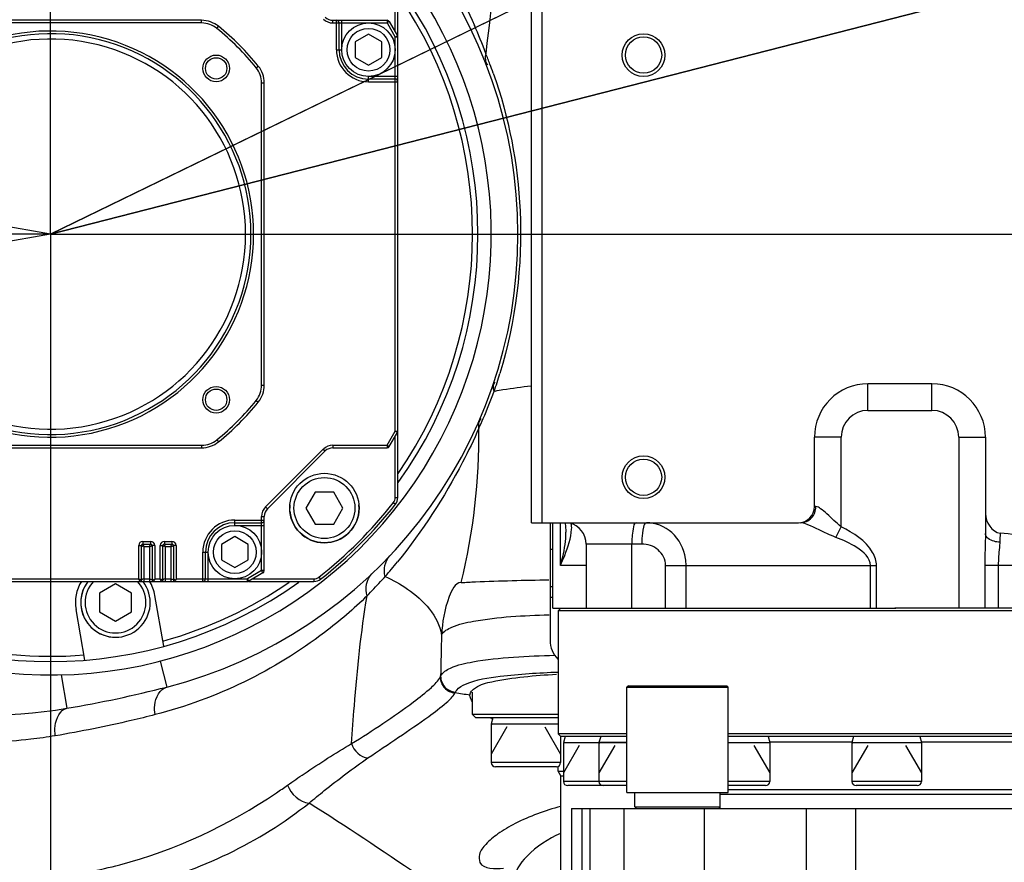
# Model space of a CAD drawing. Header units: millimetres. Extents: x 0 to 11890, y 0 to 8410.
# Tile 65 of 137: x 7096 to 7280, y 1955 to 2112. Entities that reach past the tile are written whole.
import ezdxf

# ---------------------------------------------------------------- set-up
doc = ezdxf.new("R2010")
doc.units = ezdxf.units.MM
doc.header["$LTSCALE"] = 653.95
doc.linetypes.add('CENTER', pattern=[0.6, 0.375, -0.075, 0.075, -0.075])
doc.layers.get('0').update_dxf_attribs({"linetype": 'CONTINUOUS'})
for name, color, linetype in [('204102000001_DXF_AXIS', 7, 'CONTINUOUS'), ('304102000019DXF_CONTINUOUS_LINE', 7, 'CONTINUOUS'), ('304103000010DXF_CONTINUOUS_LINE', 7, 'CONTINUOUS'), ('304103000012DXF_CONTINUOUS_LINE', 7, 'CONTINUOUS'), ('304104000075DXF_CONTINUOUS_LINE', 7, 'CONTINUOUS'), ('304104000088DXF_CONTINUOUS_LINE', 7, 'CONTINUOUS'), ('304105000421DXF_CONTINUOUS_LINE', 7, 'CONTINUOUS'), ('304301000008DXF_CONTINUOUS_LINE', 7, 'CONTINUOUS'), ('304301000074DXF_CONTINUOUS_LINE', 7, 'CONTINUOUS'), ('304304000009DXF_CONTINUOUS_LINE', 7, 'CONTINUOUS'), ('501023000011DXF_CONTINUOUS_LINE', 7, 'CONTINUOUS'), ('501023000047DXF_CONTINUOUS_LINE', 7, 'CONTINUOUS'), ('501023000092DXF_CONTINUOUS_LINE', 7, 'CONTINUOUS'), ('604006000004DXF_CONTINUOUS_LINE', 7, 'CONTINUOUS'), ('ZUIDAYUNDONGDXF_CONTINUOUS_LINE', 7, 'CONTINUOUS'), ('ZUIDAYUNDONGFANWEIDXF_DIMENSION', 7, 'CONTINUOUS')]:
    doc.layers.add(name, color=color, linetype=linetype)
doc.styles.get("Standard").update_dxf_attribs({"font": 'txt', "width": 0.7})
doc.dimstyles.new('DIMSTYLE_10', dxfattribs={"dimtxt": 120, "dimasz": 60, "dimexe": 1, "dimexo": 0, "dimgap": 6, "dimtad": 0, "dimtih": 1, "dimtoh": 1, "dimdec": 1, "dimdsep": 46, "dimtxsty": 'Standard', "dimblk": '_FILLED', "dimblk1": '_FILLED', "dimblk2": '_FILLED', "dimcen": 0.09, "dimclrt": 5, "dimazin": 2, "dimtp": 0.5, "dimtm": 0.5, "dimtfac": 1, "dimtdec": 65535, "dimtofl": 0, "dimtmove": 0, "dimatfit": 3, "dimldrblk": '_FILLED', "dimfxl": 0, "dimtolj": 1, "dimarcsym": 0})
doc.dimstyles.new('DIMSTYLE_11', dxfattribs={"dimtxt": 120, "dimasz": 60, "dimexe": 1, "dimexo": 0, "dimtad": 1, "dimdsep": 46, "dimtxsty": 'Standard', "dimblk": '_FILLED', "dimblk1": '_FILLED', "dimblk2": '_FILLED', "dimcen": 0.09, "dimclrt": 5, "dimazin": 2, "dimtp": 0.8, "dimtm": 0.8, "dimtfac": 1, "dimtofl": 0, "dimtmove": 0, "dimatfit": 3, "dimldrblk": '_FILLED', "dimfxl": 0, "dimtolj": 1, "dimarcsym": 0})
doc.dimstyles.new('DIMSTYLE_12', dxfattribs={"dimtxt": 120, "dimasz": 60, "dimexe": 1, "dimexo": 0, "dimtad": 1, "dimdec": 0, "dimdsep": 46, "dimtxsty": 'Standard', "dimblk": '_FILLED', "dimblk1": '_FILLED', "dimblk2": '_FILLED', "dimcen": 0.09, "dimclrt": 5, "dimazin": 2, "dimtp": 2, "dimtm": 2, "dimtfac": 1, "dimtdec": 0, "dimtofl": 0, "dimtmove": 0, "dimatfit": 3, "dimldrblk": '_FILLED', "dimfxl": 0, "dimtolj": 1, "dimarcsym": 0})

# ---------------------------------------------------------------- blocks, each defined once
blk = doc.blocks.new('*D18')
at = {"layer": 'ZUIDAYUNDONGFANWEIDXF_DIMENSION', "color": 2, "linetype": 'Continuous'}
for start, end in [(104.65052, 170), (0, 64.70784)]:
    blk.add_arc((7101.47, 2072.36), 643.87, start, end, dxfattribs=at)
for points in [[(6470.78, 2244.9), (6467.38, 2184.17), (6490.29, 2240.51)], [(7732.55, 2131.83), (7745.34, 2072.36), (7752.53, 2132.76)]]:
    blk.add_solid(points, dxfattribs=at)
blk = doc.blocks.new('_FILLED')
at = {"color": 0, "linetype": 'ByBlock'}
blk.add_solid([(0, 0), (-1, 0.1667), (-1, -0.1667)], dxfattribs=at)
blk = doc.blocks.new('*D19')
at = {"layer": 'ZUIDAYUNDONGFANWEIDXF_DIMENSION', "color": 2, "linetype": 'Continuous'}
for start, end in [(295.29216, 360), (190, 255.34948)]:
    blk.add_arc((7101.47, 2072.36), 643.87, start, end, dxfattribs=at)
for points in [[(7752.53, 2011.96), (7745.34, 2072.36), (7732.55, 2012.89)], [(6490.29, 1904.21), (6467.38, 1960.55), (6470.78, 1899.82)]]:
    blk.add_solid(points, dxfattribs=at)
blk = doc.blocks.new('*D20')
at = {"layer": 'ZUIDAYUNDONGFANWEIDXF_DIMENSION', "color": 2, "linetype": 'Continuous'}
for p, q in [((7101.47, 2072.36), (8154.88, 2584.54)), ((7586.21, 2308.04), (7101.47, 2072.36)), ((7586.21, 2308.04), (7586.21, 2308.04))]:
    blk.add_line(p, q, dxfattribs=at)
at = {"layer": 'ZUIDAYUNDONGFANWEIDXF_DIMENSION', "color": 2, "linetype": 'Continuous', "xscale": 60, "yscale": 60, "zscale": 60, "rotation": 205.9299928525}
blk.add_blockref('_FILLED', (7586.21, 2308.04), dxfattribs=at)
blk = doc.blocks.new('*D21')
at = {"layer": 'ZUIDAYUNDONGFANWEIDXF_DIMENSION', "color": 2, "linetype": 'Continuous'}
for p, q in [((7101.47, 2072.36), (9596.57, 2711.23)), ((9052.85, 2572.01), (7101.47, 2072.36)), ((9052.85, 2572.01), (9052.85, 2572.01))]:
    blk.add_line(p, q, dxfattribs=at)
at = {"layer": 'ZUIDAYUNDONGFANWEIDXF_DIMENSION', "color": 2, "linetype": 'Continuous', "xscale": 60, "yscale": 60, "zscale": 60, "rotation": 194.361527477}
blk.add_blockref('_FILLED', (9052.85, 2572.01), dxfattribs=at)

msp = doc.modelspace()

# ---------------------------------------------------------------- linework, layer by layer
at = {"layer": '204102000001_DXF_AXIS', "color": 7, "linetype": 'CENTER'}
for q in [(7101.466, 2358.09), (6815.735, 2072.359), (7101.466, 1786.628), (8505.374, 2072.359)]:
    msp.add_line((7101.466, 2072.359), q, dxfattribs=at)
at = {"layer": '304102000019DXF_CONTINUOUS_LINE', "color": 7, "linetype": 'Continuous'}
for p, q in [((7191.466, 2018.359), (7191.466, 2122.359)), ((7193.466, 2018.359), (7193.466, 2122.359)), ((7266.466, 2044.359), (7254.466, 2044.359)), ((7244.466, 2021.359), (7244.466, 2034.359)), ((7276.466, 2034.359), (7276.466, 2016.332)), ((7191.466, 2018.359), (7241.466, 2018.359)), ((7195.466, 2002.359), (7195.466, 2018.359)), ((7197.722, 2018.359), (7197.864, 2017.815)), ((7197.864, 2017.815), (7197.946, 2016.578)), ((7201.731, 2014.359), (7201.731, 2002.359)), ((7195.467, 2002.359), (7259.704, 2002.359)), ((7382.093, 2002.359), (7276.441, 2002.359))]:
    msp.add_line(p, q, dxfattribs=at)
at = {"layer": '304102000019DXF_CONTINUOUS_LINE', "color": 9, "linetype": 'Continuous'}
for p, q in [((7254.466, 2039.359), (7254.466, 2044.359)), ((7266.466, 2039.359), (7266.466, 2044.359)), ((7254.466, 2039.359), (7266.466, 2039.359)), ((7249.466, 2034.359), (7244.466, 2034.359)), ((7249.466, 2017.587), (7249.466, 2034.359)), ((7271.466, 2034.359), (7276.466, 2034.359)), ((7271.466, 2034.359), (7271.466, 2002.359)), ((7244.732, 2021.359), (7244.466, 2021.359)), ((7196.9, 2010.359), (7196.9, 2018.359)), ((7248.473, 2015.616), (7249.466, 2017.587)), ((7212.13, 2014.359), (7201.731, 2014.359)), ((7210.246, 2002.359), (7210.246, 2014.359)), ((7201.731, 2010.359), (7196.9, 2010.359)), ((7216.601, 2010.359), (7256.068, 2010.359)), ((7216.601, 2002.359), (7216.601, 2010.359)), ((7220.427, 2002.359), (7220.427, 2010.359)), ((7254.926, 2002.359), (7254.926, 2010.359)), ((7256.068, 2002.359), (7256.068, 2010.359)), ((7278.866, 2010.359), (7276.337, 2010.359)), ((7276.337, 2010.359), (7276.337, 2002.359)), ((7291.466, 2010.352), (7278.866, 2010.359)), ((7278.866, 2010.359), (7278.866, 2002.359))]:
    msp.add_line(p, q, dxfattribs=at)
at = {"layer": '304102000019DXF_CONTINUOUS_LINE', "color": 7, "linetype": 'Continuous'}
for centre, radius in [((7212.466, 2105.859), 4), ((7212.466, 2105.859), 3.4), ((7212.466, 2026.859), 4), ((7212.466, 2026.859), 3.4)]:
    msp.add_circle(centre, radius, dxfattribs=at)
for centre, radius, start, end in [((7254.466, 2034.359), 10, 90, 180), ((7266.466, 2034.359), 10, 0, 90), ((7241.466, 2021.359), 3, 270, 360), ((7197.731, 2014.359), 4, 0, 77.35924)]:
    msp.add_arc(centre, radius, start, end, dxfattribs=at)
at = {"layer": '304102000019DXF_CONTINUOUS_LINE', "color": 9, "linetype": 'Continuous'}
for centre, radius, start, end in [((7254.466, 2034.359), 5, 90, 180), ((7266.466, 2034.359), 5, 0, 90), ((7230.083, 2014.364), 17.953, 176.78411, 180.01533), ((7350.497, 2012.402), 71.387, 176.78498, 178.15298), ((7211.782, 2010.357), 8.645, 0.0165, 8.57257)]:
    msp.add_arc(centre, radius, start, end, dxfattribs=at)
for points in [[(7242.979, 2018.588), (7243.662, 2018.886), (7244.244, 2019.517), (7244.516, 2020.211)], [(7244.516, 2020.211), (7244.658, 2020.574), (7244.732, 2020.97), (7244.732, 2021.359)], [(7241.892, 2018.359), (7242.262, 2018.359), (7242.639, 2018.44), (7242.979, 2018.588)], [(7199.002, 2017.135), (7199.023, 2017.489), (7199.052, 2017.886), (7198.873, 2018.193)], [(7276.466, 2016.332), (7276.466, 2014.341), (7276.337, 2012.351), (7276.337, 2010.359)]]:
    msp.add_open_spline(points, degree=3, dxfattribs=at)
for points, knots in [([(7249.466, 2017.587), (7248.53, 2018.342), (7247.335, 2019.609), (7245.8, 2020.863), (7245.052, 2021.359), (7244.732, 2021.359)], [0, 0, 0, 0, 0.5919171, 0.8422016, 1, 1, 1, 1]), ([(7211.112, 2018.359), (7210.672, 2018.359), (7210.375, 2016.367), (7210.246, 2015.306), (7210.246, 2014.359)], [0, 0, 0, 0, 0.3176594, 1, 1, 1, 1]), ([(7212.996, 2018.359), (7212.667, 2018.359), (7212.307, 2016.931), (7212.199, 2016.096), (7212.158, 2015.371)], [0, 0, 0, 0, 0.3121439, 1, 1, 1, 1]), ([(7220.33, 2011.646), (7220.058, 2013.452), (7218.343, 2016.92), (7214.705, 2018.359), (7212.996, 2018.359)], [0, 0, 0, 0, 0.5166245, 1, 1, 1, 1]), ([(7242.661, 2018.175), (7242.51, 2018.227), (7242.258, 2018.306), (7241.996, 2018.359), (7241.892, 2018.359)], [0, 0, 0, 0, 0.6058233, 1, 1, 1, 1]), ([(7196.9, 2010.359), (7197.191, 2010.978), (7198.108, 2013.154), (7198.899, 2015.451), (7199.002, 2017.135)], [0, 0, 0, 0, 0.2884551, 1, 1, 1, 1]), ([(7196.9, 2010.359), (7197.07, 2010.892), (7197.637, 2012.92), (7197.946, 2015.031), (7197.946, 2016.578)], [0, 0, 0, 0, 0.2655704, 1, 1, 1, 1]), ([(7248.473, 2015.616), (7247.938, 2015.82), (7245.99, 2016.649), (7244.12, 2017.669), (7242.661, 2018.175)], [0, 0, 0, 0, 0.2703183, 1, 1, 1, 1]), ([(7256.068, 2010.359), (7256.069, 2011.206), (7254.897, 2014.564), (7251.726, 2016.449), (7249.466, 2017.587)], [0, 0, 0, 0, 0.2506122, 1, 1, 1, 1]), ([(7254.926, 2010.359), (7254.926, 2011.763), (7252.307, 2014.051), (7249.828, 2015.103), (7248.473, 2015.616)], [0, 0, 0, 0, 0.4919956, 1, 1, 1, 1]), ([(7279.147, 2014.703), (7278.794, 2014.724), (7277.779, 2014.852), (7276.466, 2015.602), (7276.466, 2016.332)], [0, 0, 0, 0, 0.3261721, 1, 1, 1, 1]), ([(7279.147, 2014.703), (7279.135, 2014.368), (7279.019, 2012.922), (7278.866, 2011.475), (7278.866, 2010.359)], [0, 0, 0, 0, 0.2309928, 1, 1, 1, 1]), ([(7216.601, 2010.359), (7216.601, 2011.442), (7215.461, 2013.653), (7213.208, 2014.359), (7212.13, 2014.359)], [0, 0, 0, 0, 0.5010979, 1, 1, 1, 1])]:
    msp.add_open_spline(points, degree=3, knots=knots, dxfattribs=at)
at = {"layer": '304102000019DXF_CONTINUOUS_LINE', "color": 7, "linetype": 'Continuous'}
for points in [[(7276.466, 2020.016), (7276.466, 2018.502), (7277.717, 2016.568), (7279.222, 2016.406)], [(7291.471, 2015.647), (7287.38, 2015.651), (7283.29, 2015.969), (7279.222, 2016.406)]]:
    msp.add_open_spline(points, degree=3, dxfattribs=at)
at = {"layer": '304103000010DXF_CONTINUOUS_LINE', "color": 9, "linetype": 'Continuous'}
for p, q in [((7121.976, 1992.45), (7123.219, 1987.607)), ((7103.464, 1989.884), (7104.526, 1983.628))]:
    msp.add_line(p, q, dxfattribs=at)
at = {"layer": '304103000010DXF_CONTINUOUS_LINE', "color": 7, "linetype": 'Continuous'}
for p, q in [((7184.193, 1981.634), (7184.124, 1981.677)), ((7184.154, 1981.658), (7184.128, 1981.676)), ((7184.2, 1981.634), (7184.154, 1981.658))]:
    msp.add_line(p, q, dxfattribs=at)
for centre, radius, start, end in [((7101.466, 2072.359), 87.5, 284.39534, 75.60466), ((7101.466, 2072.359), 82.5, 184.91174, 36.05914), ((7066.039, 2210.385), 230, 279.63298, 284.39534), ((7089.466, 2072.359), 90, 257.59967, 279.63298), ((7196.262, 2001.054), 22.865, 237.06765, 237.93774)]:
    msp.add_arc(centre, radius, start, end, dxfattribs=at)
at = {"layer": '304103000010DXF_CONTINUOUS_LINE', "color": 9, "linetype": 'Continuous'}
for centre, radius, start, end in [((7562.081, 2064.358), 381.448, 169.10205, 173.70646), ((7095.053, 2073.588), 93.726, 20.34476, 23.79917), ((7102.895, 2073.689), 86.378, 20.66895, 22.09057), ((7101.738, 2073.259), 87.612, 19.46065, 20.66508), ((7098.283, 2072.595), 91.177, 342.10138, 343.2346), ((7098.267, 2072.602), 91.194, 341.02479, 342.10084), ((7101.144, 2073.352), 88.733, 336.43167, 339.96277), ((7191.69, 2008.669), 35.024, 101.47671, 101.83695), ((7100.363, 2073.687), 89.583, 335.13324, 336.4344), ((7068.176, 2034.46), 113.475, 346.0777, 0.78606), ((7097.211, 2067.11), 89.074, 318.67521, 320.97374), ((7100.363, 2064.389), 84.908, 315.30604, 317.78926), ((7099.581, 2065.105), 85.969, 317.78613, 318.63549), ((7919.715, 1977.424), 745.325, 178.465956, 179.060104), ((7172.753, 1990.328), 1.865, 332.97321, 338.68221), ((7175.799, 1987.263), 1.569, 330.48104, 336.74899), ((7080.939, 2060.801), 112.222, 304.03544, 305.33076)]:
    msp.add_arc(centre, radius, start, end, dxfattribs=at)
for points, knots in [([(7152.34, 2147.386), (7155.763, 2144.821), (7167.417, 2134.713), (7176.323, 2121.582), (7180.809, 2111.409)], [0, 0, 0, 0, 0.2777857, 1, 1, 1, 1]), ([(7184.345, 2102.448), (7187.258, 2094.204), (7190.94, 2075.308), (7188.531, 2056.074), (7185.585, 2046.295)], [0, 0, 0, 0, 0.4612317, 1, 1, 1, 1]), ([(7184.722, 2042.993), (7185.199, 2043.09), (7187.423, 2043.495), (7189.668, 2043.769), (7191.431, 2043.958)], [0, 0, 0, 0, 0.215338, 1, 1, 1, 1]), ([(7181.641, 2036.017), (7180.705, 2033.871), (7176.443, 2025.075), (7171.089, 2016.795), (7166.409, 2011.022)], [0, 0, 0, 0, 0.2395251, 1, 1, 1, 1]), ([(7164.102, 2008.293), (7165.552, 2007.606), (7170.028, 2005.216), (7174.088, 2000.884), (7174.657, 1997.377)], [0, 0, 0, 0, 0.311121, 1, 1, 1, 1]), ([(7178.318, 2007.157), (7179.211, 2007.213), (7184.684, 2007.47), (7190.162, 2007.592), (7194.746, 2007.687)], [0, 0, 0, 0, 0.1632284, 1, 1, 1, 1]), ([(7178.318, 2007.157), (7177.169, 2007.087), (7175.263, 2002.927), (7174.797, 1999.801), (7174.657, 1997.377)], [0, 0, 0, 0, 0.3215412, 1, 1, 1, 1]), ([(7160.722, 2004.671), (7158.208, 2002.235), (7146.655, 1992.265), (7132.43, 1985.354), (7121.048, 1982.436)], [0, 0, 0, 0, 0.229544, 1, 1, 1, 1]), ([(7157.811, 1977.016), (7157.966, 1979.366), (7158.657, 1988.61), (7159.569, 1997.853), (7160.722, 2004.671)], [0, 0, 0, 0, 0.2541183, 1, 1, 1, 1]), ([(7174.657, 1997.377), (7175.059, 1998.074), (7177.151, 1999.207), (7183.82, 2000.68), (7190.038, 2000.986), (7194.771, 2001.146)], [0, 0, 0, 0, 0.1161259, 0.3166339, 1, 1, 1, 1]), ([(7174.49, 1989.65), (7174.806, 1990.377), (7176.976, 1991.609), (7184.023, 1993.13), (7190.727, 1993.421), (7195.844, 1993.562)], [0, 0, 0, 0, 0.1076646, 0.3049784, 1, 1, 1, 1]), ([(7157.811, 1977.016), (7161.763, 1979.468), (7166.902, 1982.818), (7172.322, 1987.083), (7174.026, 1988.718), (7174.414, 1989.48)], [0, 0, 0, 0, 0.6694507, 0.8769051, 1, 1, 1, 1]), ([(7174.414, 1989.48), (7174.414, 1988.755), (7174.988, 1987.249), (7176.44, 1986.553), (7177.164, 1986.49)], [0, 0, 0, 0, 0.4994183, 1, 1, 1, 1]), ([(7174.49, 1989.65), (7174.485, 1988.922), (7175.055, 1987.406), (7176.513, 1986.706), (7177.24, 1986.643)], [0, 0, 0, 0, 0.4993155, 1, 1, 1, 1]), ([(7179.149, 1988.151), (7181.181, 1989.022), (7187.042, 1989.91), (7192.824, 1990.281), (7196.438, 1990.411)], [0, 0, 0, 0, 0.3795102, 1, 1, 1, 1]), ([(7121.048, 1982.436), (7120.943, 1983.02), (7120.768, 1984.914), (7121.903, 1987.269), (7123.219, 1987.607)], [0, 0, 0, 0, 0.3038742, 1, 1, 1, 1]), ([(7177.24, 1986.643), (7177.303, 1986.789), (7177.758, 1987.49), (7178.539, 1987.889), (7179.149, 1988.151)], [0, 0, 0, 0, 0.1929922, 1, 1, 1, 1]), ([(7160.885, 1974.327), (7164.666, 1976.935), (7169.746, 1980.197), (7175.116, 1984.251), (7176.809, 1985.774), (7177.164, 1986.49)], [0, 0, 0, 0, 0.676028, 0.8823657, 1, 1, 1, 1]), ([(7102.351, 1978.478), (7102.269, 1979.087), (7102.162, 1980.937), (7103.219, 1983.407), (7104.526, 1983.628)], [0, 0, 0, 0, 0.3169457, 1, 1, 1, 1]), ([(7121.048, 1982.436), (7119.556, 1982.053), (7113.368, 1980.534), (7107.115, 1979.277), (7102.351, 1978.478)], [0, 0, 0, 0, 0.2418008, 1, 1, 1, 1]), ([(7102.351, 1978.478), (7100.824, 1978.221), (7094.537, 1977.33), (7088.157, 1977.099), (7083.361, 1977.303)], [0, 0, 0, 0, 0.243917, 1, 1, 1, 1]), ([(7145.837, 1969.247), (7146.862, 1969.974), (7150.776, 1972.681), (7154.803, 1975.222), (7157.812, 1977.016)], [0, 0, 0, 0, 0.2640117, 1, 1, 1, 1]), ([(7149.855, 1965.902), (7150.798, 1966.682), (7154.386, 1969.603), (7158.082, 1972.395), (7160.885, 1974.327)], [0, 0, 0, 0, 0.2643849, 1, 1, 1, 1]), ([(7102.822, 1952.153), (7106.726, 1952.624), (7121.2, 1955.334), (7134.834, 1961.782), (7143.751, 1967.804)], [0, 0, 0, 0, 0.2676739, 1, 1, 1, 1]), ([(7104.866, 1947.885), (7109.234, 1948.379), (7125.254, 1951.287), (7140.568, 1958.499), (7149.855, 1965.902)], [0, 0, 0, 0, 0.2701631, 1, 1, 1, 1]), ([(7176.137, 1948.575), (7174.188, 1949.862), (7165.429, 1955.64), (7156.757, 1961.553), (7149.855, 1965.902)], [0, 0, 0, 0, 0.2226074, 1, 1, 1, 1]), ([(7196.951, 1965.269), (7194.024, 1964.47), (7189.959, 1963.012), (7185.35, 1960.347), (7183.084, 1958.413), (7181.603, 1956.628), (7181.697, 1953.476), (7184.748, 1953.584), (7186.254, 1953.703)], [0, 0, 0, 0, 0.3773322, 0.5330171, 0.6580407, 0.749043, 0.8121172, 1, 1, 1, 1]), ([(7196.936, 1960.216), (7194.613, 1959.154), (7191.086, 1956.956), (7188.214, 1953.074), (7188.294, 1951.387)], [0, 0, 0, 0, 0.6019808, 1, 1, 1, 1])]:
    msp.add_open_spline(points, degree=3, knots=knots, dxfattribs=at)
for points in [[(7182.932, 2106.173), (7182.786, 2105.456), (7182.751, 2104.474), (7183.318, 2104.011)], [(7184.506, 2042.949), (7184.343, 2043.497), (7184.256, 2044.295), (7184.703, 2044.652)], [(7181.641, 2036.017), (7181.58, 2036.647), (7181.608, 2037.459), (7182.099, 2037.86)], [(7164.103, 2008.294), (7163.769, 2009.57), (7164.055, 2011.2), (7164.963, 2012.157)], [(7160.722, 2004.671), (7160.312, 2006.022), (7160.588, 2007.84), (7161.613, 2008.81)], [(7179.966, 1986.078), (7179.032, 1986.215), (7178.098, 1986.353), (7177.164, 1986.49)], [(7157.811, 1977.016), (7158.184, 1975.707), (7159.526, 1974.415), (7160.885, 1974.327)], [(7145.837, 1969.247), (7146.423, 1967.606), (7148.116, 1966.018), (7149.855, 1965.902)]]:
    msp.add_open_spline(points, degree=3, dxfattribs=at)
at = {"layer": '304103000010DXF_CONTINUOUS_LINE', "color": 7, "linetype": 'Continuous'}
msp.add_open_spline([(7179.966, 1986.082), (7179.966, 1986.658), (7181.444, 1988), (7186.869, 1989.313), (7192.115, 1989.787), (7196.164, 1989.994)], degree=3, knots=[0, 0, 0, 0, 0.1007435, 0.2919898, 1, 1, 1, 1], dxfattribs=at)
msp.add_open_spline([(7180.46, 1984.834), (7180.207, 1985.203), (7179.966, 1985.634), (7179.966, 1986.082)], degree=3, dxfattribs=at)
at = {"layer": '304103000012DXF_CONTINUOUS_LINE', "color": 7, "linetype": 'Continuous'}
for p, q in [((7198.966, 1964.859), (7198.966, 1916.608)), ((7198.967, 1964.859), (7364.966, 1964.859)), ((7200.93, 1964.859), (7200.93, 1951.859)), ((7208.831, 1951.85), (7208.831, 1964.859))]:
    msp.add_line(p, q, dxfattribs=at)
at = {"layer": '304103000012DXF_CONTINUOUS_LINE', "color": 9, "linetype": 'Continuous'}
for p, q in [((7202.392, 1964.859), (7202.392, 1951.859)), ((7223.831, 1964.859), (7223.831, 1953.007)), ((7242.989, 1945.13), (7242.989, 1964.859)), ((7252.231, 1945.13), (7252.231, 1964.859))]:
    msp.add_line(p, q, dxfattribs=at)
at = {"layer": '304104000075DXF_CONTINUOUS_LINE', "color": 7, "linetype": 'Continuous'}
for p, q in [((7209.631, 1987.859), (7209.331, 1987.559)), ((7209.331, 1987.559), (7228.331, 1987.559)), ((7209.331, 1967.859), (7209.331, 1987.559)), ((7209.631, 1987.859), (7228.031, 1987.859)), ((7228.031, 1987.859), (7228.331, 1987.559)), ((7228.331, 1967.859), (7228.331, 1987.559)), ((7209.331, 1967.859), (7228.331, 1967.859)), ((7210.831, 1965.159), (7210.831, 1967.859)), ((7226.831, 1965.159), (7226.831, 1967.859)), ((7210.831, 1965.159), (7226.831, 1965.159)), ((7210.831, 1965.159), (7211.131, 1964.859)), ((7226.831, 1965.159), (7226.531, 1964.859))]:
    msp.add_line(p, q, dxfattribs=at)
at = {"layer": '304104000088DXF_CONTINUOUS_LINE', "color": 7, "linetype": 'Continuous'}
for p, q in [((7122.682, 1995.224), (7121.007, 2004.725)), ((7107.91, 1992.619), (7106.235, 2002.121))]:
    msp.add_line(p, q, dxfattribs=at)
for centre, radius, start, end in [((7101.466, 2072.359), 80, 324.45945, 35.54093), ((7101.466, 2072.359), 79, 325.43167, 34.56833), ((7101.466, 2072.359), 80, 234.49869, 305.51074), ((7101.466, 2072.359), 79, 235.52427, 274.55232), ((7113.621, 2003.423), 7.5, 148.33064, 190), ((7113.621, 2003.423), 7.5, 10, 31.91241), ((7101.466, 2072.359), 79, 285.44768, 304.44499)]:
    msp.add_arc(centre, radius, start, end, dxfattribs=at)
at = {"layer": '304105000421DXF_CONTINUOUS_LINE', "color": 7, "linetype": 'Continuous'}
for p, q in [((7194.966, 2018.359), (7194.966, 1996.359)), ((7195.466, 2006.359), (7194.966, 2006.359))]:
    msp.add_line(p, q, dxfattribs=at)
at = {"layer": '304105000421DXF_CONTINUOUS_LINE', "color": 9, "linetype": 'Continuous'}
for p, q in [((7195.466, 2013.359), (7194.966, 2013.359)), ((7195.466, 2004.359), (7194.966, 2004.359))]:
    msp.add_line(p, q, dxfattribs=at)
at = {"layer": '304105000421DXF_CONTINUOUS_LINE', "color": 7, "linetype": 'Continuous'}
msp.add_arc((7199.966, 1996.359), 5, 180, 225.21695, dxfattribs=at)
at = {"layer": '304301000008DXF_CONTINUOUS_LINE', "color": 7, "linetype": 'Continuous'}
for p, q in [((7196.466, 2001.859), (7196.966, 2002.359)), ((7382.093, 2001.859), (7196.466, 2001.859)), ((7196.466, 2001.859), (7196.466, 1978.859)), ((7276.441, 2002.359), (7259.512, 2002.359)), ((7209.331, 1978.859), (7196.466, 1978.859)), ((7196.966, 1978.359), (7196.466, 1978.859)), ((7209.331, 1978.359), (7196.966, 1978.359)), ((7374.466, 1978.859), (7228.331, 1978.859)), ((7374.466, 1978.359), (7228.331, 1978.359)), ((7370.966, 1967.493), (7226.831, 1967.493)), ((7371.466, 1968.359), (7228.331, 1968.359))]:
    msp.add_line(p, q, dxfattribs=at)
at = {"layer": '304301000008DXF_CONTINUOUS_LINE', "color": 9, "linetype": 'Continuous'}
for p, q in [((7236.051, 1977.359), (7251.524, 1977.359)), ((7264.438, 1977.359), (7285.009, 1977.359))]:
    msp.add_line(p, q, dxfattribs=at)
at = {"layer": '304301000074DXF_CONTINUOUS_LINE', "color": 7, "linetype": 'Continuous'}
for p, q in [((7180.466, 1982.459), (7180.466, 1986.656)), ((7196.466, 1982.459), (7180.466, 1982.459)), ((7181.066, 1981.859), (7180.466, 1982.459)), ((7196.466, 1981.859), (7181.067, 1981.859)), ((7196.466, 1971.859), (7196.466, 1972.734)), ((7196.466, 1971.859), (7197.466, 1971.859)), ((7196.966, 1970.993), (7196.466, 1971.859)), ((7196.966, 1970.993), (7197.466, 1970.993)), ((7196.966, 1953.359), (7196.966, 1970.993))]:
    msp.add_line(p, q, dxfattribs=at)
at = {"layer": '304304000009DXF_CONTINUOUS_LINE', "color": 9, "linetype": 'Continuous'}
for p, q in [((7165.966, 2110.225), (7165.966, 2121.665)), ((7129.75, 2111.859), (7129.75, 2112.359)), ((7154.294, 2111.859), (7154.294, 2112.359)), ((7154.966, 2106.859), (7154.966, 2112.359)), ((7155.966, 2106.859), (7155.966, 2112.359)), ((7164.445, 2112.359), (7164.445, 2111.859)), ((7129.75, 2111.859), (7073.181, 2111.859)), ((7132.578, 2110.859), (7132.893, 2111.248)), ((7154.294, 2111.859), (7164.445, 2111.859)), ((7164.878, 2112.109), (7164.445, 2111.859)), ((7164.445, 2111.859), (7165.966, 2109.225)), ((7166.399, 2109.475), (7165.966, 2109.225)), ((7165.966, 2035.493), (7165.966, 2109.225)), ((7166.466, 2109.225), (7165.966, 2109.225)), ((7154.966, 2106.859), (7155.966, 2106.859)), ((7139.966, 2103.472), (7140.355, 2103.786)), ((7160.966, 2100.859), (7160.966, 2101.859)), ((7166.466, 2101.859), (7160.966, 2101.859)), ((7140.966, 2044.075), (7140.966, 2100.644)), ((7140.966, 2100.644), (7141.466, 2100.644)), ((7160.966, 2100.859), (7166.466, 2100.859)), ((7140.966, 2044.075), (7141.466, 2044.075)), ((7139.966, 2041.247), (7140.355, 2040.932)), ((7164.445, 2032.859), (7165.966, 2035.493)), ((7165.966, 2035.493), (7166.466, 2035.493)), ((7165.966, 2035.493), (7166.399, 2035.243)), ((7132.578, 2033.859), (7132.893, 2033.471)), ((7165.966, 2023.054), (7165.966, 2034.493)), ((7073.181, 2032.859), (7129.75, 2032.859)), ((7129.75, 2032.859), (7129.75, 2032.359)), ((7141.698, 2021.299), (7152.526, 2032.127)), ((7152.526, 2032.127), (7152.88, 2031.774)), ((7154.294, 2032.859), (7164.445, 2032.859)), ((7154.294, 2032.859), (7154.294, 2032.359)), ((7164.445, 2032.859), (7164.878, 2032.609)), ((7164.445, 2032.859), (7164.445, 2032.359)), ((7165.647, 2022.13), (7166.041, 2021.822)), ((7165.966, 2023.054), (7166.466, 2023.054)), ((7141.698, 2021.299), (7142.051, 2020.945)), ((7135.966, 2017.859), (7135.966, 2018.859)), ((7135.966, 2018.859), (7141.466, 2018.859)), ((7140.966, 2009.38), (7140.966, 2019.531)), ((7140.966, 2019.531), (7141.466, 2019.531)), ((7135.966, 2017.859), (7141.466, 2017.859)), ((7118.766, 2014.859), (7118.766, 2014.359)), ((7118.766, 2014.859), (7120.166, 2014.859)), ((7120.166, 2014.859), (7120.166, 2014.359)), ((7122.766, 2014.859), (7122.766, 2014.359)), ((7122.766, 2014.859), (7124.166, 2014.859)), ((7124.166, 2014.859), (7124.166, 2014.359)), ((7117.966, 2007.859), (7117.966, 2014.059)), ((7117.966, 2014.059), (7118.466, 2014.059)), ((7118.746, 2013.946), (7118.784, 2013.931)), ((7118.966, 2007.359), (7118.966, 2013.859)), ((7119.966, 2013.859), (7118.966, 2013.859)), ((7119.966, 2013.859), (7119.966, 2007.359)), ((7120.966, 2014.059), (7120.466, 2014.059)), ((7120.966, 2014.059), (7120.966, 2007.859)), ((7121.966, 2007.859), (7121.966, 2014.059)), ((7121.966, 2014.059), (7122.466, 2014.059)), ((7122.746, 2013.946), (7122.784, 2013.931)), ((7122.966, 2007.359), (7122.966, 2013.859)), ((7123.966, 2013.859), (7122.966, 2013.859)), ((7123.966, 2013.859), (7123.966, 2007.359)), ((7124.966, 2014.059), (7124.466, 2014.059)), ((7124.966, 2014.059), (7124.966, 2007.859)), ((7129.966, 2007.359), (7129.966, 2012.859)), ((7129.966, 2012.859), (7130.966, 2012.859)), ((7130.966, 2007.359), (7130.966, 2012.859)), ((7140.966, 2009.38), (7138.332, 2007.859)), ((7141.466, 2009.38), (7140.966, 2009.38)), ((7141.216, 2008.947), (7140.966, 2009.38)), ((7084.966, 2007.859), (7117.966, 2007.859)), ((7118.166, 2007.359), (7118.135, 2007.436)), ((7118.301, 2007.725), (7118.28, 2007.734)), ((7118.46, 2007.662), (7118.466, 2007.659)), ((7118.966, 2007.859), (7119.966, 2007.859)), ((7120.466, 2007.659), (7120.531, 2007.685)), ((7120.466, 2007.659), (7120.508, 2007.676)), ((7120.769, 2007.367), (7120.766, 2007.359)), ((7120.827, 2007.512), (7120.837, 2007.537)), ((7120.966, 2007.859), (7121.966, 2007.859)), ((7122.166, 2007.359), (7122.135, 2007.436)), ((7122.301, 2007.725), (7122.28, 2007.734)), ((7122.46, 2007.662), (7122.466, 2007.659)), ((7122.966, 2007.859), (7123.966, 2007.859)), ((7124.466, 2007.659), (7124.531, 2007.685)), ((7124.466, 2007.659), (7124.508, 2007.676)), ((7124.769, 2007.367), (7124.766, 2007.359)), ((7124.827, 2007.512), (7124.837, 2007.537)), ((7124.966, 2007.859), (7138.332, 2007.859)), ((7138.332, 2007.359), (7138.332, 2007.859)), ((7138.582, 2007.426), (7138.332, 2007.859)), ((7139.332, 2007.859), (7150.771, 2007.859)), ((7150.771, 2007.859), (7150.771, 2007.359)), ((7151.695, 2008.178), (7152.004, 2007.784))]:
    msp.add_line(p, q, dxfattribs=at)
at = {"layer": '304304000009DXF_CONTINUOUS_LINE', "color": 7, "linetype": 'Continuous'}
for p, q in [((7166.466, 2109.475), (7166.466, 2121.665)), ((7129.75, 2112.359), (7073.181, 2112.359)), ((7154.294, 2112.359), (7164.445, 2112.359)), ((7155.466, 2106.859), (7155.466, 2111.859)), ((7164.878, 2112.109), (7166.399, 2109.475)), ((7160.966, 2109.746), (7158.466, 2108.303)), ((7163.466, 2108.303), (7160.966, 2109.746)), ((7166.466, 2035.493), (7166.466, 2109.225)), ((7158.466, 2108.303), (7158.466, 2105.416)), ((7163.466, 2105.416), (7163.466, 2108.303)), ((7158.466, 2105.416), (7160.966, 2103.973)), ((7160.966, 2103.973), (7163.466, 2105.416)), ((7165.966, 2101.359), (7160.966, 2101.359)), ((7141.466, 2044.075), (7141.466, 2100.644)), ((7164.878, 2032.609), (7166.399, 2035.243)), ((7166.466, 2023.054), (7166.466, 2035.243)), ((7073.181, 2032.359), (7129.75, 2032.359)), ((7142.051, 2020.945), (7152.88, 2031.774)), ((7154.294, 2032.359), (7164.445, 2032.359)), ((7135.966, 2018.359), (7140.966, 2018.359)), ((7141.466, 2009.38), (7141.466, 2019.531)), ((7135.966, 2015.746), (7133.466, 2014.303)), ((7138.466, 2014.303), (7135.966, 2015.746)), ((7118.466, 2007.659), (7118.466, 2014.059)), ((7118.766, 2014.359), (7120.166, 2014.359)), ((7120.466, 2014.059), (7120.466, 2007.659)), ((7122.466, 2007.659), (7122.466, 2014.059)), ((7122.766, 2014.359), (7124.166, 2014.359)), ((7124.466, 2014.059), (7124.466, 2007.659)), ((7130.466, 2007.859), (7130.466, 2012.859)), ((7133.466, 2014.303), (7133.466, 2011.416)), ((7138.466, 2011.416), (7138.466, 2014.303)), ((7133.466, 2011.416), (7135.966, 2009.973)), ((7135.966, 2009.973), (7138.466, 2011.416)), ((7082.175, 2007.359), (7118.166, 2007.359)), ((7118.175, 2007.359), (7122.166, 2007.359)), ((7122.175, 2007.359), (7138.332, 2007.359)), ((7141.216, 2008.947), (7138.582, 2007.426)), ((7138.582, 2007.359), (7150.771, 2007.359))]:
    msp.add_line(p, q, dxfattribs=at)
for centre, radius in [((7160.966, 2106.859), 5), ((7132.466, 2103.359), 2.5), ((7132.466, 2041.359), 2.5), ((7135.966, 2012.859), 5)]:
    msp.add_circle(centre, radius, dxfattribs=at)
at = {"layer": '304304000009DXF_CONTINUOUS_LINE', "color": 9, "linetype": 'Continuous'}
for centre, radius in [((7160.966, 2106.859), 4), ((7132.466, 2103.359), 2), ((7132.466, 2041.359), 2), ((7135.966, 2012.859), 4)]:
    msp.add_circle(centre, radius, dxfattribs=at)
at = {"layer": '304304000009DXF_CONTINUOUS_LINE', "color": 7, "linetype": 'Continuous'}
for centre, radius, start, end in [((7129.75, 2107.359), 5, 51.05756, 90), ((7154.294, 2114.359), 2, 225, 270), ((7154.966, 2111.859), 0.5, 0, 90), ((7164.445, 2111.859), 0.5, 30, 90), ((7101.466, 2072.359), 50, 38.94244, 51.05756), ((7101.466, 2072.359), 37.5, 203.26982, 156.73018), ((7165.966, 2109.225), 0.5, 0, 30), ((7160.966, 2106.859), 5.5, 180, 270), ((7136.466, 2100.644), 5, 0, 38.94244), ((7165.966, 2100.859), 0.5, 0, 90), ((7136.466, 2044.075), 5, 321.05756, 360), ((7101.466, 2072.359), 50, 308.94244, 321.05756), ((7165.966, 2035.493), 0.5, 330, 360), ((7129.75, 2037.359), 5, 270, 308.94244), ((7154.294, 2030.359), 2, 90, 135), ((7164.445, 2032.859), 0.5, 270, 330), ((7164.466, 2023.054), 2, 321.95249, 360), ((7143.466, 2019.531), 2, 135, 180), ((7101.466, 2072.359), 82, 308.04751, 321.95249), ((7135.966, 2012.859), 5.5, 90, 180), ((7140.966, 2018.859), 0.5, 270, 360), ((7118.766, 2014.059), 0.3, 90, 180), ((7120.166, 2014.059), 0.3, 0, 90), ((7122.766, 2014.059), 0.3, 90, 180), ((7124.166, 2014.059), 0.3, 0, 90), ((7140.966, 2009.38), 0.5, 300, 360), ((7118.166, 2007.659), 0.3, 270, 0.00001), ((7120.766, 2007.659), 0.3, 179.99994, 270), ((7122.166, 2007.659), 0.3, 270, 0.00001), ((7124.766, 2007.659), 0.3, 179.99994, 270), ((7129.966, 2007.859), 0.5, 270, 360), ((7138.332, 2007.859), 0.5, 270, 300), ((7150.771, 2009.359), 2, 270, 308.04751)]:
    msp.add_arc(centre, radius, start, end, dxfattribs=at)
at = {"layer": '304304000009DXF_CONTINUOUS_LINE', "color": 9, "linetype": 'Continuous'}
for centre, radius, start, end in [((7154.294, 2114.359), 2.5, 225, 270), ((7129.75, 2107.359), 4.5, 51.05756, 90), ((7101.466, 2072.359), 49.5, 38.94244, 51.05756), ((7101.466, 2072.359), 38, 203.26982, 156.73018), ((7101.466, 2072.359), 36.5, 203.26982, 156.73018), ((7160.966, 2106.859), 6, 180, 270), ((7136.466, 2100.644), 4.5, 0, 38.94244), ((7136.466, 2044.075), 4.5, 321.05756, 360), ((7101.466, 2072.359), 49.5, 308.94244, 321.05756), ((7129.75, 2037.359), 4.5, 270, 308.94244), ((7154.294, 2030.359), 2.5, 90, 135), ((7101.466, 2072.359), 81.5, 308.04751, 321.95249), ((7164.466, 2023.054), 1.5, 321.95249, 360), ((7143.466, 2019.531), 2.5, 135, 180), ((7135.966, 2012.859), 6, 90, 180), ((7118.766, 2014.059), 0.8, 90, 180), ((7120.166, 2014.059), 0.8, 0, 90), ((7122.766, 2014.059), 0.8, 90, 180), ((7124.166, 2014.059), 0.8, 0, 90), ((7096.122, 2024.092), 25.94, 337.17459, 337.28864), ((7106.004, 2019.974), 15.235, 337.22664, 338.03167), ((7100.122, 2024.092), 25.94, 337.17459, 337.28864), ((7110.004, 2019.974), 15.235, 337.22664, 338.03167), ((7073.318, 1989.479), 48.281, 21.80232, 22.14791), ((7077.318, 1989.479), 48.281, 21.80232, 22.14791), ((7150.771, 2009.359), 1.5, 270, 308.04751)]:
    msp.add_arc(centre, radius, start, end, dxfattribs=at)
for points, knots in [([(7118.514, 2014.041), (7118.543, 2014.029), (7118.62, 2013.998), (7118.697, 2013.966), (7118.746, 2013.946)], [0, 0, 0, 0, 0.3738098, 1, 1, 1, 1]), ([(7118.966, 2013.859), (7118.925, 2013.959), (7118.902, 2014.017), (7118.797, 2014.282), (7118.824, 2014.214), (7118.83, 2014.199)], [0, 0, 0, 0, 0.7010966, 0.8970806, 1, 1, 1, 1]), ([(7119.966, 2013.859), (7120.066, 2013.901), (7120.123, 2013.924), (7120.392, 2014.03), (7120.327, 2014.004), (7120.313, 2013.999)], [0, 0, 0, 0, 0.7047616, 0.9045865, 1, 1, 1, 1]), ([(7122.514, 2014.041), (7122.543, 2014.029), (7122.62, 2013.998), (7122.697, 2013.966), (7122.746, 2013.946)], [0, 0, 0, 0, 0.3738098, 1, 1, 1, 1]), ([(7122.966, 2013.859), (7122.925, 2013.959), (7122.902, 2014.017), (7122.797, 2014.282), (7122.824, 2014.214), (7122.83, 2014.199)], [0, 0, 0, 0, 0.7010966, 0.8970806, 1, 1, 1, 1]), ([(7123.966, 2013.859), (7124.066, 2013.901), (7124.123, 2013.924), (7124.392, 2014.03), (7124.327, 2014.004), (7124.313, 2013.999)], [0, 0, 0, 0, 0.7047616, 0.9045865, 1, 1, 1, 1]), ([(7117.966, 2007.859), (7118.064, 2007.82), (7118.121, 2007.797), (7118.383, 2007.693), (7118.316, 2007.719), (7118.301, 2007.725)], [0, 0, 0, 0, 0.7007608, 0.8970462, 1, 1, 1, 1]), ([(7120.22, 2007.75), (7120.209, 2007.747), (7120.187, 2007.742), (7120.166, 2007.735), (7120.154, 2007.731)], [0, 0, 0, 0, 0.4768671, 1, 1, 1, 1]), ([(7120.443, 2007.701), (7120.425, 2007.724), (7120.353, 2007.768), (7120.269, 2007.76), (7120.22, 2007.75)], [0, 0, 0, 0, 0.368765, 1, 1, 1, 1]), ([(7120.508, 2007.676), (7120.541, 2007.689), (7120.633, 2007.726), (7120.725, 2007.764), (7120.784, 2007.788)], [0, 0, 0, 0, 0.3577777, 1, 1, 1, 1]), ([(7120.966, 2007.859), (7120.925, 2007.76), (7120.903, 2007.705), (7120.797, 2007.437), (7120.822, 2007.499), (7120.827, 2007.512)], [0, 0, 0, 0, 0.7074961, 0.9112036, 1, 1, 1, 1]), ([(7121.966, 2007.859), (7122.064, 2007.82), (7122.121, 2007.797), (7122.383, 2007.693), (7122.316, 2007.719), (7122.301, 2007.725)], [0, 0, 0, 0, 0.7007608, 0.8970462, 1, 1, 1, 1]), ([(7124.22, 2007.75), (7124.209, 2007.747), (7124.187, 2007.742), (7124.166, 2007.735), (7124.154, 2007.731)], [0, 0, 0, 0, 0.4768671, 1, 1, 1, 1]), ([(7124.443, 2007.701), (7124.425, 2007.724), (7124.353, 2007.768), (7124.269, 2007.76), (7124.22, 2007.75)], [0, 0, 0, 0, 0.368765, 1, 1, 1, 1]), ([(7124.508, 2007.676), (7124.541, 2007.689), (7124.633, 2007.726), (7124.725, 2007.764), (7124.784, 2007.788)], [0, 0, 0, 0, 0.3577777, 1, 1, 1, 1]), ([(7124.966, 2007.859), (7124.925, 2007.76), (7124.903, 2007.705), (7124.797, 2007.437), (7124.822, 2007.499), (7124.827, 2007.512)], [0, 0, 0, 0, 0.7074961, 0.9112036, 1, 1, 1, 1])]:
    msp.add_open_spline(points, degree=3, knots=knots, dxfattribs=at)
at = {"layer": '304304000009DXF_CONTINUOUS_LINE', "color": 7, "linetype": 'Continuous'}
for points, knots in [([(7118.31, 2007.408), (7118.288, 2007.394), (7118.242, 2007.37), (7118.191, 2007.359), (7118.166, 2007.359)], [0, 0, 0, 0, 0.5163347, 1, 1, 1, 1]), ([(7118.359, 2007.447), (7118.351, 2007.44), (7118.335, 2007.426), (7118.319, 2007.414), (7118.31, 2007.408)], [0, 0, 0, 0, 0.5022792, 1, 1, 1, 1]), ([(7118.417, 2007.515), (7118.409, 2007.503), (7118.391, 2007.479), (7118.37, 2007.457), (7118.359, 2007.447)], [0, 0, 0, 0, 0.4977051, 1, 1, 1, 1]), ([(7118.466, 2007.659), (7118.466, 2007.635), (7118.456, 2007.583), (7118.432, 2007.537), (7118.417, 2007.515)], [0, 0, 0, 0, 0.4836701, 1, 1, 1, 1]), ([(7120.466, 2007.659), (7120.466, 2007.635), (7120.476, 2007.583), (7120.5, 2007.537), (7120.514, 2007.515)], [0, 0, 0, 0, 0.4836702, 1, 1, 1, 1]), ([(7120.514, 2007.515), (7120.523, 2007.503), (7120.541, 2007.479), (7120.562, 2007.457), (7120.573, 2007.447)], [0, 0, 0, 0, 0.4977051, 1, 1, 1, 1]), ([(7120.573, 2007.447), (7120.58, 2007.44), (7120.596, 2007.426), (7120.613, 2007.414), (7120.621, 2007.408)], [0, 0, 0, 0, 0.502279, 1, 1, 1, 1]), ([(7120.621, 2007.408), (7120.643, 2007.394), (7120.689, 2007.37), (7120.741, 2007.359), (7120.766, 2007.359)], [0, 0, 0, 0, 0.5163348, 1, 1, 1, 1]), ([(7122.31, 2007.408), (7122.288, 2007.394), (7122.242, 2007.37), (7122.191, 2007.359), (7122.166, 2007.359)], [0, 0, 0, 0, 0.5163347, 1, 1, 1, 1]), ([(7122.359, 2007.447), (7122.351, 2007.44), (7122.335, 2007.426), (7122.319, 2007.414), (7122.31, 2007.408)], [0, 0, 0, 0, 0.5022792, 1, 1, 1, 1]), ([(7122.417, 2007.515), (7122.409, 2007.503), (7122.391, 2007.479), (7122.37, 2007.457), (7122.359, 2007.447)], [0, 0, 0, 0, 0.4977051, 1, 1, 1, 1]), ([(7122.466, 2007.659), (7122.466, 2007.635), (7122.456, 2007.583), (7122.432, 2007.537), (7122.417, 2007.515)], [0, 0, 0, 0, 0.4836701, 1, 1, 1, 1]), ([(7124.466, 2007.659), (7124.466, 2007.635), (7124.476, 2007.583), (7124.5, 2007.537), (7124.514, 2007.515)], [0, 0, 0, 0, 0.4836702, 1, 1, 1, 1]), ([(7124.514, 2007.515), (7124.523, 2007.503), (7124.541, 2007.479), (7124.562, 2007.457), (7124.573, 2007.447)], [0, 0, 0, 0, 0.4977051, 1, 1, 1, 1]), ([(7124.573, 2007.447), (7124.58, 2007.44), (7124.596, 2007.426), (7124.613, 2007.414), (7124.621, 2007.408)], [0, 0, 0, 0, 0.502279, 1, 1, 1, 1]), ([(7124.621, 2007.408), (7124.643, 2007.394), (7124.689, 2007.37), (7124.741, 2007.359), (7124.766, 2007.359)], [0, 0, 0, 0, 0.5163348, 1, 1, 1, 1])]:
    msp.add_open_spline(points, degree=3, knots=knots, dxfattribs=at)
at = {"layer": '304304000009DXF_CONTINUOUS_LINE', "color": 9, "linetype": 'Continuous'}
for points in [[(7118.966, 2007.859), (7118.836, 2007.859), (7118.48, 2007.678), (7118.593, 2007.742)], [(7122.966, 2007.859), (7122.836, 2007.859), (7122.48, 2007.678), (7122.593, 2007.742)]]:
    msp.add_open_spline(points, degree=3, dxfattribs=at)
at = {"layer": '501023000011DXF_CONTINUOUS_LINE', "color": 7, "linetype": 'Continuous'}
for p, q in [((7196.466, 1980.659), (7183.945, 1980.659)), ((7183.945, 1980.659), (7183.945, 1973.459)), ((7196.945, 1978.38), (7196.945, 1973.459)), ((7196.145, 1972.659), (7184.745, 1972.659))]:
    msp.add_line(p, q, dxfattribs=at)
at = {"layer": '501023000011DXF_CONTINUOUS_LINE', "color": 2, "linetype": 'Continuous'}
for p, q in [((7186.906, 1980.159), (7183.945, 1975.03)), ((7193.983, 1980.159), (7196.945, 1975.03))]:
    msp.add_line(p, q, dxfattribs=at)
at = {"layer": '501023000011DXF_CONTINUOUS_LINE', "color": 9, "linetype": 'Continuous'}
msp.add_line((7196.945, 1973.459), (7183.945, 1973.459), dxfattribs=at)
at = {"layer": '501023000011DXF_CONTINUOUS_LINE', "color": 7, "linetype": 'Continuous'}
for centre, start, end in [((7184.745, 1973.459), 180, 270), ((7196.145, 1973.459), 270, 360)]:
    msp.add_arc(centre, 0.8, start, end, dxfattribs=at)
at = {"layer": '501023000047DXF_CONTINUOUS_LINE', "color": 7, "linetype": 'Continuous'}
for p, q in [((7150.999, 2024.094), (7149.267, 2021.094)), ((7154.463, 2024.094), (7150.999, 2024.094)), ((7156.195, 2021.094), (7154.463, 2024.094)), ((7149.267, 2021.094), (7150.999, 2018.094)), ((7154.463, 2018.094), (7156.195, 2021.094)), ((7150.999, 2018.094), (7154.463, 2018.094)), ((7113.621, 2006.887), (7110.621, 2005.155)), ((7116.621, 2005.155), (7113.621, 2006.887)), ((7110.621, 2005.155), (7110.621, 2001.691)), ((7116.621, 2001.691), (7116.621, 2005.155)), ((7110.621, 2001.691), (7113.621, 1999.959)), ((7113.621, 1999.959), (7116.621, 2001.691))]:
    msp.add_line(p, q, dxfattribs=at)
msp.add_circle((7152.731, 2021.094), 6.5, dxfattribs=at)
at = {"layer": '501023000047DXF_CONTINUOUS_LINE', "color": 9, "linetype": 'Continuous'}
msp.add_circle((7152.731, 2021.094), 5.7, dxfattribs=at)
at = {"layer": '501023000047DXF_CONTINUOUS_LINE', "color": 7, "linetype": 'Continuous'}
msp.add_arc((7113.621, 2003.423), 6.5, 142.57976, 37.4208, dxfattribs=at)
at = {"layer": '501023000047DXF_CONTINUOUS_LINE', "color": 9, "linetype": 'Continuous'}
msp.add_arc((7113.621, 2003.423), 5.7, 136.23522, 43.76692, dxfattribs=at)
at = {"layer": '501023000092DXF_CONTINUOUS_LINE', "color": 7, "linetype": 'Continuous'}
for p, q in [((7204.126, 1977.159), (7197.466, 1977.159)), ((7197.466, 1977.159), (7197.466, 1969.959)), ((7209.331, 1977.159), (7204.126, 1977.159)), ((7204.126, 1977.159), (7204.126, 1969.959)), ((7236.094, 1977.159), (7228.331, 1977.159)), ((7236.094, 1977.159), (7236.094, 1969.959)), ((7264.481, 1977.159), (7251.481, 1977.159)), ((7251.481, 1977.159), (7251.481, 1969.959)), ((7264.481, 1977.159), (7264.481, 1969.959)), ((7204.926, 1969.159), (7198.266, 1969.159)), ((7209.331, 1969.159), (7204.926, 1969.159)), ((7235.294, 1969.159), (7228.331, 1969.159)), ((7263.681, 1969.159), (7252.281, 1969.159))]:
    msp.add_line(p, q, dxfattribs=at)
at = {"layer": '501023000092DXF_CONTINUOUS_LINE', "color": 2, "linetype": 'Continuous'}
for p, q in [((7200.427, 1976.659), (7197.466, 1971.53)), ((7207.088, 1976.659), (7204.126, 1971.53)), ((7233.133, 1976.659), (7236.094, 1971.53)), ((7254.442, 1976.659), (7251.481, 1971.53)), ((7261.52, 1976.659), (7264.481, 1971.53))]:
    msp.add_line(p, q, dxfattribs=at)
at = {"layer": '501023000092DXF_CONTINUOUS_LINE', "color": 9, "linetype": 'Continuous'}
for p, q in [((7204.126, 1969.959), (7197.466, 1969.959)), ((7209.331, 1969.959), (7204.126, 1969.959)), ((7236.094, 1969.959), (7228.331, 1969.959)), ((7264.481, 1969.959), (7251.481, 1969.959))]:
    msp.add_line(p, q, dxfattribs=at)
at = {"layer": '501023000092DXF_CONTINUOUS_LINE', "color": 7, "linetype": 'Continuous'}
for centre, start, end in [((7198.266, 1969.959), 180, 270), ((7204.926, 1969.959), 180, 270), ((7235.294, 1969.959), 270, 360), ((7252.281, 1969.959), 180, 270), ((7263.681, 1969.959), 270, 360)]:
    msp.add_arc(centre, 0.8, start, end, dxfattribs=at)
at = {"layer": '604006000004DXF_CONTINUOUS_LINE', "color": 7, "linetype": 'Continuous'}
for p, q in [((7184.261, 1981.859), (7183.945, 1980.702)), ((7183.945, 1980.702), (7196.466, 1980.702)), ((7183.945, 1980.702), (7184.1, 1980.659)), ((7197.782, 1978.359), (7197.466, 1977.202)), ((7204.443, 1978.359), (7204.126, 1977.202)), ((7235.777, 1978.359), (7236.094, 1977.202)), ((7251.798, 1978.359), (7251.481, 1977.202)), ((7264.164, 1978.359), (7264.481, 1977.202)), ((7197.466, 1977.202), (7204.126, 1977.202)), ((7197.466, 1977.202), (7197.621, 1977.159)), ((7209.331, 1977.202), (7204.126, 1977.202)), ((7204.126, 1977.202), (7204.282, 1977.159)), ((7228.331, 1977.202), (7236.094, 1977.202)), ((7236.094, 1977.202), (7235.938, 1977.159)), ((7251.481, 1977.202), (7264.481, 1977.202)), ((7251.481, 1977.202), (7251.636, 1977.159)), ((7264.481, 1977.202), (7264.325, 1977.159))]:
    msp.add_line(p, q, dxfattribs=at)
for centre, start, end in [((7152.731, 2021.094), 174.65647, 180), ((7152.731, 2021.094), 185.35042, 5.35042), ((7113.621, 2003.423), 142.69442, 275.35042)]:
    msp.add_arc(centre, 6.5, start, end, dxfattribs=at)
at = {"layer": 'ZUIDAYUNDONGDXF_CONTINUOUS_LINE', "color": 2, "linetype": 'Continuous'}
for q in [(5117.728, 2422.146), (5117.728, 1722.573)]:
    msp.add_line((7101.466, 2072.359), q, dxfattribs=at)
msp.add_arc((7101.466, 2072.359), 539, 190, 170, dxfattribs=at)

# ---------------------------------------------------------------- dimensions: what is measured, and where the dimension line sits
at = {"layer": 'ZUIDAYUNDONGFANWEIDXF_DIMENSION', "color": 2, "linetype": 'Continuous'}
for base, line1, line2, picture, middle in [((7157.583, 2713.782), ((7738.899, 2072.359), (7745.338, 2072.359)), ((6473.716, 2183.049), (6467.375, 2184.167)), '*D18', (6998.616, 2653.782)), ((7157.583, 1430.937), ((6473.716, 1961.67), (6467.375, 1960.552)), ((7738.899, 2072.359), (7745.338, 2072.359)), '*D19', (6998.616, 1370.937))]:
    dim = msp.add_angular_dim_2l(base=base, line1=line1, line2=line2, dimstyle='DIMSTYLE_10', dxfattribs=at)
    dim.commit()
    dim.dimension.update_dxf_attribs({"geometry": picture, "text_midpoint": middle, "dimtype": 162})
for mpoint, dimstyle, picture, middle in [((9052.853, 2572.012), 'DIMSTYLE_12', '*D21', (9182.253, 2636.112)), ((7586.207, 2308.043), 'DIMSTYLE_11', '*D20', (7839.585, 2464.595))]:
    dim = msp.add_radius_dim(center=(7101.466, 2072.359), mpoint=mpoint, text='R<>', dimstyle=dimstyle, override={"dimpost": '<>'}, dxfattribs=at)
    dim.commit()
    dim.dimension.update_dxf_attribs({"geometry": picture, "text_midpoint": middle, "dimtype": 164})

doc.saveas('drawing.dxf')
